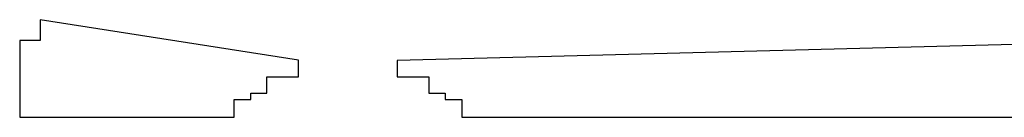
# Model space of a CAD drawing. Header units: millimetres. Extents: x -12192 to 12192, y -600 to 5895.
# Tile 1 of 122: x -12192 to 0, y -600 to 600. Entities that reach past the tile are written whole.
import ezdxf

# ---------------------------------------------------------------- set-up
doc = ezdxf.new("R2010")
doc.units = ezdxf.units.MM
doc.header["$LTSCALE"] = 20

msp = doc.modelspace()

# ---------------------------------------------------------------- linework, layer by layer
for p, q in [((-8738, 101.09), (-11938, 600)), ((-11938, 600), (-11938, 346)), ((11938, 600), (-7518, 100.18)), ((-11938, 346), (-12192, 346)), ((-12192, 346), (-12192, -600)), ((-8738, -104), (-8738, 101.09)), ((-7518, 100.18), (-7518, -104)), ((-9131, -118.91), (-9131, -104)), ((-9131, -104), (-8738, -104)), ((-9131, -304), (-9131, -118.91)), ((-7518, -104), (-7125, -104)), ((-7125, -104), (-7125, -118.91)), ((-7125, -118.91), (-7125, -304)), ((-9331, -380), (-9331, -304)), ((-9331, -304), (-9131, -304)), ((-7125, -304), (-6925, -304)), ((-6925, -304), (-6925, -380)), ((-9538, -380), (-9335.95, -380)), ((-9538, -600), (-9538, -380)), ((-9335.95, -380), (-9331, -380)), ((-6925, -380), (-6920.05, -380)), ((-6920.05, -380), (-6718, -380)), ((-6718, -380), (-6718, -600)), ((-12192, -600), (-9538, -600)), ((-6718, -600), (12192, -600))]:
    msp.add_line(p, q)

doc.saveas('drawing.dxf')
